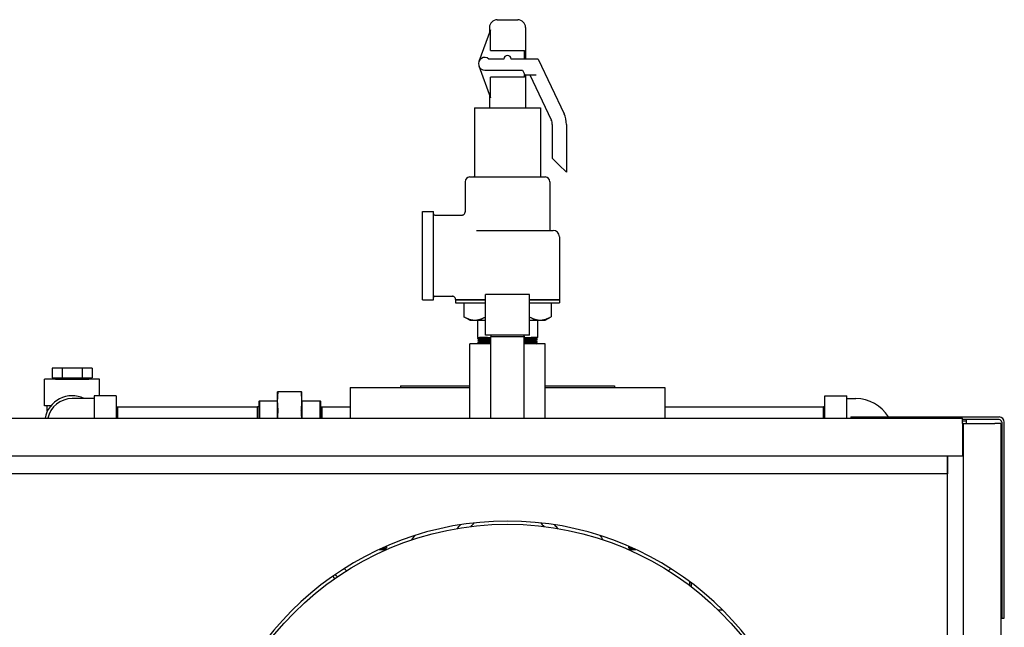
# Model space of a CAD drawing. Header units: inches. Extents: x 12 to 564, y 10 to 374.
# Tile 153 of 158: x 502 to 541, y 189 to 213. Entities that reach past the tile are written whole.
import ezdxf

# ---------------------------------------------------------------- set-up
doc = ezdxf.new("R2010")
doc.units = ezdxf.units.IN
doc.header["$LTSCALE"] = 16
doc.header["$MEASUREMENT"] = 0
doc.layers.add('Visible (ANSI)', color=7, linetype='Continuous', lineweight=30)

msp = doc.modelspace()

# ---------------------------------------------------------------- linework, layer by layer
at = {"layer": 'Visible (ANSI)'}
for p, q in [((520.932, 213.009), (520.932, 212.818)), ((521.245, 213.322), (522.057, 213.322)), ((522.37, 213.009), (522.37, 211.759)), ((520.971, 212.924), (520.51, 211.657)), ((520.971, 212.103), (520.971, 212.924)), ((520.971, 212.103), (522.331, 212.103)), ((522.331, 211.759), (522.331, 212.103)), ((520.51, 211.486), (520.971, 210.219)), ((521.507, 211.759), (520.91, 211.759)), ((522.538, 211.759), (521.795, 211.759)), ((522.87, 211.759), (522.538, 211.759)), ((522.87, 211.759), (523.898, 209.587)), ((520.745, 211.322), (522.245, 211.322)), ((522.331, 211.04), (520.971, 211.04)), ((520.971, 210.219), (520.971, 211.04)), ((522.245, 211.322), (522.334, 211.134)), ((522.331, 211.04), (522.331, 211.139)), ((522.334, 211.134), (522.791, 211.134)), ((522.37, 211.134), (522.37, 209.822)), ((522.543, 211.134), (523.39, 209.347)), ((520.932, 210.326), (520.932, 209.822)), ((520.338, 209.822), (522.963, 209.822)), ((520.338, 209.822), (520.338, 207.103)), ((522.963, 209.822), (522.963, 207.103)), ((523.432, 209.159), (523.432, 207.822)), ((523.995, 209.159), (523.995, 207.259)), ((523.432, 207.822), (523.656, 207.598)), ((523.656, 207.598), (523.695, 207.559)), ((523.695, 207.559), (523.995, 207.259)), ((519.963, 206.884), (519.963, 205.684)), ((520.151, 207.072), (523.151, 207.072)), ((523.338, 206.884), (523.338, 204.978)), ((518.276, 202.197), (518.276, 205.697)), ((518.276, 205.697), (518.713, 205.697)), ((518.713, 202.197), (518.713, 205.697)), ((518.763, 205.559), (519.838, 205.559)), ((520.413, 204.947), (523.463, 204.947)), ((523.713, 204.697), (523.713, 202.202)), ((518.276, 202.197), (518.713, 202.197)), ((518.763, 202.334), (519.463, 202.334)), ((519.588, 202.209), (519.588, 202.202)), ((519.588, 202.202), (520.776, 202.202)), ((519.588, 202.197), (520.776, 202.197)), ((519.588, 202.197), (519.588, 202.072)), ((519.588, 202.072), (520.776, 202.072)), ((519.598, 202.202), (519.598, 202.197)), ((519.919, 202.072), (519.919, 201.518)), ((522.526, 202.404), (520.776, 202.404)), ((520.776, 200.784), (520.776, 202.404)), ((522.526, 200.784), (522.526, 202.404)), ((522.526, 202.202), (523.713, 202.202)), ((522.526, 202.197), (523.713, 202.197)), ((522.526, 202.072), (523.713, 202.072)), ((523.383, 202.072), (523.383, 201.518)), ((523.703, 202.202), (523.703, 202.197)), ((523.713, 202.197), (523.713, 202.072)), ((520.151, 201.384), (519.919, 201.518)), ((520.151, 201.384), (520.352, 201.384)), ((520.352, 201.384), (520.776, 201.384)), ((520.463, 201.353), (520.463, 200.697)), ((522.526, 201.384), (522.95, 201.384)), ((522.838, 201.353), (522.838, 200.697)), ((522.95, 201.384), (523.151, 201.384)), ((523.151, 201.384), (523.383, 201.518)), ((520.463, 200.697), (520.993, 200.697)), ((520.465, 200.654), (520.522, 200.686)), ((520.465, 200.644), (520.465, 200.653)), ((520.524, 200.61), (520.465, 200.644)), ((520.468, 200.557), (520.467, 200.566)), ((520.468, 200.567), (520.524, 200.599)), ((520.527, 200.523), (520.468, 200.557)), ((520.47, 200.47), (520.47, 200.479)), ((520.471, 200.48), (520.527, 200.512)), ((520.51, 200.447), (520.471, 200.47)), ((520.521, 200.697), (520.521, 200.686)), ((520.521, 200.697), (520.521, 200.697)), ((520.524, 200.61), (520.524, 200.599)), ((520.527, 200.523), (520.527, 200.512)), ((522.526, 200.784), (520.776, 200.784)), ((520.995, 200.784), (520.993, 200.721)), ((522.308, 200.721), (520.993, 200.721)), ((520.993, 197.484), (520.993, 200.721)), ((522.306, 200.784), (522.308, 200.721)), ((522.308, 197.484), (522.308, 200.721)), ((522.308, 200.697), (522.838, 200.697)), ((522.832, 200.513), (522.774, 200.479)), ((522.774, 200.479), (522.774, 200.468)), ((522.774, 200.469), (522.812, 200.447)), ((522.835, 200.6), (522.776, 200.566)), ((522.777, 200.566), (522.777, 200.555)), ((522.777, 200.556), (522.833, 200.523)), ((522.838, 200.687), (522.779, 200.653)), ((522.779, 200.653), (522.779, 200.642)), ((522.779, 200.643), (522.835, 200.61)), ((522.833, 200.513), (522.833, 200.523)), ((522.835, 200.6), (522.836, 200.61)), ((522.838, 200.687), (522.838, 200.697)), ((520.993, 200.447), (520.151, 200.447)), ((520.151, 197.484), (520.151, 200.447)), ((523.151, 200.447), (522.308, 200.447)), ((523.151, 197.484), (523.151, 200.447)), ((503.939, 199.476), (503.541, 199.476)), ((503.541, 199.476), (503.541, 199.096)), ((503.939, 199.476), (503.939, 199.096)), ((504.736, 199.476), (503.939, 199.476)), ((504.736, 199.476), (504.736, 199.096)), ((505.134, 199.476), (504.736, 199.476)), ((505.134, 199.476), (505.134, 199.096)), ((505.432, 199.034), (503.242, 199.034)), ((503.242, 197.984), (503.242, 199.034)), ((503.541, 199.096), (503.939, 199.096)), ((503.674, 199.096), (503.674, 199.043)), ((503.674, 199.043), (505.001, 199.043)), ((503.674, 199.034), (503.674, 199.043)), ((503.939, 199.096), (504.736, 199.096)), ((504.736, 199.096), (505.134, 199.096)), ((505.001, 199.096), (505.001, 199.043)), ((505.001, 199.034), (505.001, 199.043)), ((505.432, 198.379), (505.432, 199.034)), ((512.498, 198.534), (512.498, 198.168)), ((513.455, 198.534), (512.517, 198.534)), ((513.473, 198.168), (513.473, 198.534)), ((515.401, 198.714), (520.151, 198.714)), ((515.401, 198.714), (515.401, 197.484)), ((517.401, 198.774), (520.151, 198.774)), ((517.401, 198.774), (517.401, 198.714)), ((523.151, 198.774), (525.901, 198.774)), ((523.151, 198.714), (527.901, 198.714)), ((525.901, 198.774), (525.901, 198.714)), ((527.901, 198.714), (527.901, 197.484)), ((504.862, 198.269), (504.337, 198.269)), ((505.212, 198.269), (504.862, 198.269)), ((505.212, 198.379), (505.212, 197.484)), ((506.087, 198.379), (505.212, 198.379)), ((506.087, 198.379), (506.087, 197.484)), ((511.775, 198.168), (511.791, 198.184)), ((511.775, 197.484), (511.775, 198.168)), ((511.791, 198.184), (511.791, 197.484)), ((511.791, 198.184), (512.498, 198.184)), ((512.498, 198.168), (512.498, 197.484)), ((513.488, 198.184), (513.473, 198.199)), ((513.473, 197.484), (513.473, 198.168)), ((513.488, 197.484), (513.488, 198.184)), ((513.488, 198.184), (514.198, 198.184)), ((514.198, 197.484), (514.198, 198.184)), ((514.213, 198.168), (514.198, 198.184)), ((514.213, 198.168), (514.213, 197.484)), ((534.276, 197.484), (534.276, 198.379)), ((534.276, 198.379), (535.151, 198.379)), ((535.151, 197.484), (535.151, 198.379)), ((535.151, 198.269), (535.501, 198.269)), ((503.495, 197.984), (503.242, 197.984)), ((503.352, 197.761), (503.352, 197.984)), ((506.087, 197.939), (506.15, 197.941)), ((506.15, 197.484), (506.15, 197.941)), ((506.15, 197.941), (511.712, 197.941)), ((511.712, 197.484), (511.712, 197.941)), ((511.775, 197.939), (511.712, 197.941)), ((514.213, 197.939), (514.276, 197.941)), ((514.276, 197.484), (514.276, 197.941)), ((514.276, 197.941), (515.401, 197.941)), ((527.901, 197.941), (534.213, 197.941)), ((534.213, 197.484), (534.213, 197.941)), ((534.276, 197.939), (534.213, 197.941)), ((466.813, 197.484), (539.739, 197.484)), ((535.302, 197.536), (535.302, 197.484)), ((535.302, 197.536), (541.197, 197.536)), ((539.739, 197.274), (539.739, 197.484)), ((541.197, 197.431), (539.739, 197.431)), ((539.739, 197.379), (539.901, 197.379)), ((539.901, 197.379), (539.901, 197.431)), ((539.901, 197.274), (539.901, 197.379)), ((539.771, 197.274), (539.739, 197.274)), ((539.739, 197.274), (539.739, 195.984)), ((539.771, 197.274), (539.771, 89.902)), ((539.771, 197.274), (541.031, 197.274)), ((541.271, 197.274), (541.031, 197.274)), ((541.271, 197.274), (541.271, 89.902)), ((541.302, 197.327), (541.302, 189.536)), ((541.406, 189.536), (541.406, 197.327)), ((539.739, 195.984), (466.813, 195.984)), ((539.151, 89.902), (539.151, 195.984)), ((539.151, 195.984), (539.151, 195.274)), ((539.151, 195.274), (467.401, 195.274)), ((516.55, 192.274), (516.855, 192.274)), ((516.57, 192.284), (516.814, 192.284)), ((516.687, 192.337), (516.841, 192.337)), ((516.814, 192.337), (516.814, 192.284)), ((516.814, 192.274), (516.814, 192.284)), ((516.841, 192.405), (516.841, 192.337)), ((526.447, 192.274), (526.751, 192.274)), ((526.461, 192.405), (526.461, 192.337)), ((526.461, 192.337), (526.614, 192.337)), ((526.488, 192.337), (526.488, 192.284)), ((526.488, 192.284), (526.732, 192.284)), ((526.488, 192.274), (526.488, 192.284)), ((515.16, 191.516), (515.25, 191.425)), ((528.051, 191.425), (528.142, 191.516)), ((514.78, 191.113), (514.708, 191.215)), ((528.901, 190.837), (528.901, 190.993)), ((528.963, 190.789), (528.963, 190.946)), ((530.028, 189.867), (530.206, 189.867)), ((541.302, 189.536), (541.406, 189.536))]:
    msp.add_line(p, q, dxfattribs=at)
msp.add_circle((521.651, 181.274), 12, dxfattribs=at)
for centre, radius, start, end in [((521.245, 213.009), 0.312, 90, 180), ((522.057, 213.009), 0.312, 0, 90), ((520.745, 211.572), 0.25, 48.5904, 270), ((521.651, 211.759), 0.144, 0, 180), ((522.995, 209.159), 1, 0, 25.3462), ((522.995, 209.159), 0.438, 0, 25.3462), ((520.151, 206.884), 0.188, 90, 180), ((520.307, 207.103), 0.0312, 270, 0), ((522.995, 207.103), 0.0312, 180, 270), ((523.151, 206.884), 0.188, 0, 90), ((518.763, 205.609), 0.05, 180, 270), ((523.37, 204.978), 0.0313, 180, 270), ((523.463, 204.697), 0.25, 0, 90), ((518.763, 202.284), 0.05, 90, 180), ((520.432, 201.353), 0.0313, 0, 90), ((522.87, 201.353), 0.0313, 90, 180), ((504.337, 197.284), 1.095, 64.1581, 169.4866), ((504.337, 197.284), 0.985, 90, 168.3028), ((535.501, 196.759), 1.51, 30.9617, 90), ((541.197, 197.327), 0.209, 0, 90), ((541.197, 197.327), 0.105, 0, 90), ((521.651, 181.274), 12.125, 289.2625, 250.7375)]:
    msp.add_arc(centre, radius, start, end, dxfattribs=at)
for centre, major_axis, ratio, start_param, end_param in [((521.358, 200.48), (-0.888, -0.001), 0.01347, 6.170441, 6.283864), ((521.944, 200.522), (-0.889, -0.001), 0.013454, 3.028011, 3.141432)]:
    msp.add_ellipse(centre, major_axis=major_axis, ratio=ratio, start_param=start_param, end_param=end_param, dxfattribs=at)
for points, knots in [([(519.838, 205.559), (519.852, 205.559), (519.866, 205.561), (519.891, 205.57), (519.904, 205.577), (519.925, 205.593), (519.935, 205.603), (519.95, 205.626), (519.955, 205.638), (519.962, 205.662), (519.963, 205.673), (519.963, 205.684)], [0, 0, 0, 0, 0.1028388, 0.1028388, 0.2060566, 0.2060566, 0.3092606, 0.3092606, 0.4124652, 0.4124652, 0.4966442, 0.4966442, 0.4966442, 0.4966442]), ([(519.588, 202.209), (519.588, 202.223), (519.586, 202.236), (519.578, 202.262), (519.571, 202.274), (519.555, 202.296), (519.544, 202.305), (519.522, 202.321), (519.509, 202.326), (519.486, 202.333), (519.474, 202.334), (519.463, 202.334)], [0, 0, 0, 0, 0.1028388, 0.1028388, 0.2060566, 0.2060566, 0.3092606, 0.3092606, 0.4124652, 0.4124652, 0.4966446, 0.4966446, 0.4966446, 0.4966446]), ([(520.605, 200.66), (520.559, 200.659), (520.524, 200.658), (520.477, 200.656), (520.465, 200.654), (520.465, 200.653)], [0, 0, 0, 0, 0.2777778, 0.2777778, 0.5555556, 0.5555556, 0.5555556, 0.5555556]), ([(520.465, 200.644), (520.465, 200.644), (520.465, 200.644), (520.466, 200.644), (520.467, 200.645), (520.471, 200.645), (520.475, 200.646), (520.485, 200.646), (520.491, 200.647), (520.504, 200.647), (520.511, 200.648), (520.53, 200.648), (520.544, 200.649), (520.572, 200.65), (520.586, 200.65), (520.614, 200.651), (520.629, 200.651), (520.655, 200.652), (520.666, 200.652), (520.689, 200.652), (520.702, 200.653), (520.737, 200.653), (520.76, 200.654), (520.804, 200.655), (520.824, 200.655), (520.864, 200.655), (520.884, 200.656), (520.933, 200.657), (520.963, 200.657), (520.993, 200.657)], [84.653911, 84.653911, 84.653911, 84.653911, 84.768271, 84.768271, 84.933447, 84.933447, 85.202892, 85.202892, 85.420742, 85.420742, 85.620324, 85.620324, 85.927821, 85.927821, 86.16798, 86.16798, 86.396246, 86.396246, 86.542632, 86.542632, 86.707532, 86.707532, 86.977066, 86.977066, 87.194759, 87.194759, 87.395074, 87.395074, 87.6759, 87.6759, 87.6759, 87.6759]), ([(520.667, 200.574), (520.602, 200.573), (520.552, 200.572), (520.485, 200.569), (520.467, 200.568), (520.467, 200.566)], [0, 0, 0, 0, 0.5, 0.5, 1, 1, 1, 1]), ([(520.468, 200.557), (520.468, 200.557), (520.468, 200.557), (520.47, 200.558), (520.472, 200.558), (520.478, 200.559), (520.485, 200.559), (520.5, 200.56), (520.507, 200.56), (520.525, 200.561), (520.534, 200.562), (520.552, 200.562), (520.559, 200.562), (520.575, 200.563), (520.585, 200.563), (520.61, 200.564), (520.627, 200.564), (520.661, 200.565), (520.677, 200.565), (520.709, 200.566), (520.725, 200.566), (520.767, 200.567), (520.794, 200.567), (520.846, 200.568), (520.869, 200.569), (520.917, 200.569), (520.94, 200.57), (520.974, 200.57), (520.984, 200.57), (520.993, 200.57)], [65.751914, 65.751914, 65.751914, 65.751914, 65.930294, 65.930294, 66.126212, 66.126212, 66.434152, 66.434152, 66.674443, 66.674443, 66.903909, 66.903909, 67.048578, 67.048578, 67.217642, 67.217642, 67.481656, 67.481656, 67.700148, 67.700148, 67.896286, 67.896286, 68.204174, 68.204174, 68.444449, 68.444449, 68.673783, 68.673783, 68.761819, 68.761819, 68.761819, 68.761819]), ([(520.471, 200.47), (520.47, 200.47), (520.47, 200.47), (520.472, 200.471), (520.474, 200.471), (520.481, 200.472), (520.485, 200.472), (520.492, 200.473), (520.496, 200.473), (520.507, 200.473), (520.516, 200.474), (520.536, 200.475), (520.547, 200.475), (520.57, 200.476), (520.582, 200.476), (520.604, 200.477), (520.613, 200.477), (520.635, 200.477), (520.648, 200.478), (520.678, 200.478), (520.696, 200.479), (520.733, 200.479), (520.751, 200.48), (520.787, 200.48), (520.804, 200.481), (520.85, 200.481), (520.88, 200.482), (520.936, 200.483), (520.962, 200.483), (520.99, 200.483), (520.992, 200.483), (520.993, 200.483)], [46.896813, 46.896813, 46.896813, 46.896813, 47.039823, 47.039823, 47.310688, 47.310688, 47.48528, 47.48528, 47.628947, 47.628947, 47.884466, 47.884466, 48.126491, 48.126491, 48.349694, 48.349694, 48.496321, 48.496321, 48.68501, 48.68501, 48.922512, 48.922512, 49.142943, 49.142943, 49.330646, 49.330646, 49.637935, 49.637935, 49.878258, 49.878258, 49.895481, 49.895481, 49.895481, 49.895481]), ([(520.738, 200.489), (520.664, 200.488), (520.604, 200.486), (520.516, 200.483), (520.487, 200.482), (520.476, 200.481)], [0, 0, 0, 0, 0.5, 0.5, 1, 1, 1, 1]), ([(520.852, 200.697), (520.773, 200.695), (520.707, 200.694), (520.654, 200.693), (520.602, 200.691), (520.564, 200.69), (520.543, 200.689), (520.53, 200.688), (520.523, 200.687), (520.522, 200.686)], [0.03125, 0.03125, 0.03125, 0.03125, 0.03515625, 0.03515625, 0.03515625, 0.0390625, 0.0390625, 0.0390625, 0.0413815, 0.0413815, 0.0413815, 0.0413815]), ([(520.993, 200.623), (520.974, 200.623), (520.954, 200.622), (520.85, 200.621), (520.775, 200.619), (520.652, 200.617), (520.604, 200.615), (520.54, 200.613), (520.524, 200.611), (520.524, 200.61)], [0.11242534, 0.11242534, 0.11242534, 0.11242534, 0.11328125, 0.11328125, 0.1171875, 0.1171875, 0.12109375, 0.12109375, 0.12499496, 0.12499496, 0.12499496, 0.12499496]), ([(520.993, 200.612), (520.974, 200.612), (520.954, 200.611), (520.936, 200.611), (520.85, 200.61), (520.775, 200.608), (520.714, 200.607), (520.652, 200.606), (520.604, 200.604), (520.572, 200.603), (520.543, 200.602), (520.526, 200.6), (520.524, 200.599)], [0.11242534, 0.11242534, 0.11242534, 0.11242534, 0.11328125, 0.11328125, 0.11328125, 0.1171875, 0.1171875, 0.1171875, 0.12109375, 0.12109375, 0.12109375, 0.12471449, 0.12471449, 0.12471449, 0.12471449]), ([(520.993, 200.536), (520.915, 200.535), (520.843, 200.534), (520.712, 200.531), (520.654, 200.53), (520.57, 200.527), (520.543, 200.526), (520.528, 200.524), (520.527, 200.523), (520.527, 200.523)], [0.19578158, 0.19578158, 0.19578158, 0.19578158, 0.19921875, 0.19921875, 0.203125, 0.203125, 0.20703125, 0.20703125, 0.20832615, 0.20832615, 0.20832615, 0.20832615]), ([(520.993, 200.525), (520.915, 200.524), (520.843, 200.523), (520.782, 200.521), (520.712, 200.52), (520.654, 200.519), (520.612, 200.517), (520.57, 200.516), (520.543, 200.515), (520.532, 200.513), (520.529, 200.513), (520.528, 200.513), (520.527, 200.512)], [0.19578158, 0.19578158, 0.19578158, 0.19578158, 0.19921875, 0.19921875, 0.19921875, 0.203125, 0.203125, 0.203125, 0.20703125, 0.20703125, 0.20703125, 0.20804291, 0.20804291, 0.20804291, 0.20804291]), ([(522.638, 200.689), (522.573, 200.687), (522.494, 200.686), (522.373, 200.684), (522.341, 200.684), (522.308, 200.683)], [0, 0, 0, 0, 0.5, 0.5, 0.6700947, 0.6700947, 0.6700947, 0.6700947]), ([(522.308, 200.674), (522.312, 200.674), (522.316, 200.674), (522.346, 200.674), (522.372, 200.675), (522.42, 200.675), (522.442, 200.676), (522.478, 200.676), (522.492, 200.676), (522.52, 200.677), (522.535, 200.677), (522.572, 200.678), (522.594, 200.678), (522.631, 200.679), (522.647, 200.679), (522.676, 200.68), (522.689, 200.68), (522.724, 200.681), (522.743, 200.682), (522.773, 200.683), (522.784, 200.683), (522.803, 200.684), (522.811, 200.684), (522.824, 200.685), (522.83, 200.686), (522.836, 200.686), (522.838, 200.687), (522.838, 200.687), (522.838, 200.687), (522.838, 200.687)], [91.21641, 91.21641, 91.21641, 91.21641, 91.253277, 91.253277, 91.493412, 91.493412, 91.72146, 91.72146, 91.868215, 91.868215, 92.032221, 92.032221, 92.301359, 92.301359, 92.518337, 92.518337, 92.721799, 92.721799, 93.084477, 93.084477, 93.359794, 93.359794, 93.610528, 93.610528, 93.918855, 93.918855, 94.159034, 94.159034, 94.182481, 94.182481, 94.182481, 94.182481]), ([(522.779, 200.653), (522.778, 200.652), (522.77, 200.651), (522.736, 200.649), (522.698, 200.648), (522.594, 200.645), (522.527, 200.644), (522.405, 200.642), (522.358, 200.641), (522.308, 200.64)], [0.08360869, 0.08360869, 0.08360869, 0.08360869, 0.0859375, 0.0859375, 0.08984375, 0.08984375, 0.09375, 0.09375, 0.09591241, 0.09591241, 0.09591241, 0.09591241]), ([(522.779, 200.642), (522.779, 200.641), (522.772, 200.641), (522.757, 200.64), (522.736, 200.638), (522.698, 200.637), (522.646, 200.636), (522.594, 200.634), (522.527, 200.633), (522.449, 200.632), (522.405, 200.631), (522.358, 200.63), (522.308, 200.629)], [0.08332617, 0.08332617, 0.08332617, 0.08332617, 0.0859375, 0.0859375, 0.0859375, 0.08984375, 0.08984375, 0.08984375, 0.09375, 0.09375, 0.09375, 0.09591241, 0.09591241, 0.09591241, 0.09591241]), ([(522.308, 200.587), (522.315, 200.587), (522.321, 200.587), (522.345, 200.587), (522.363, 200.588), (522.408, 200.588), (522.434, 200.589), (522.481, 200.589), (522.501, 200.59), (522.538, 200.59), (522.555, 200.591), (522.597, 200.591), (522.62, 200.592), (522.66, 200.593), (522.676, 200.593), (522.705, 200.594), (522.719, 200.594), (522.739, 200.595), (522.746, 200.595), (522.761, 200.595), (522.769, 200.596), (522.787, 200.596), (522.796, 200.597), (522.811, 200.597), (522.816, 200.598), (522.825, 200.598), (522.828, 200.599), (522.834, 200.599), (522.835, 200.6), (522.835, 200.6)], [72.302489, 72.302489, 72.302489, 72.302489, 72.359912, 72.359912, 72.527565, 72.527565, 72.794058, 72.794058, 73.012524, 73.012524, 73.209007, 73.209007, 73.516672, 73.516672, 73.756901, 73.756901, 73.985773, 73.985773, 74.131216, 74.131216, 74.298428, 74.298428, 74.565618, 74.565618, 74.784044, 74.784044, 74.980769, 74.980769, 75.256371, 75.256371, 75.256371, 75.256371]), ([(522.776, 200.566), (522.776, 200.566), (522.774, 200.565), (522.76, 200.564), (522.733, 200.562), (522.648, 200.56), (522.591, 200.558), (522.459, 200.556), (522.387, 200.554), (522.308, 200.553)], [0.16694659, 0.16694659, 0.16694659, 0.16694659, 0.16796875, 0.16796875, 0.171875, 0.171875, 0.17578125, 0.17578125, 0.17922299, 0.17922299, 0.17922299, 0.17922299]), ([(522.777, 200.555), (522.777, 200.555), (522.775, 200.555), (522.771, 200.554), (522.76, 200.553), (522.733, 200.551), (522.691, 200.55), (522.648, 200.549), (522.591, 200.547), (522.521, 200.546), (522.459, 200.545), (522.387, 200.544), (522.308, 200.542)], [0.16666367, 0.16666367, 0.16666367, 0.16666367, 0.16796875, 0.16796875, 0.16796875, 0.171875, 0.171875, 0.171875, 0.17578125, 0.17578125, 0.17578125, 0.17922299, 0.17922299, 0.17922299, 0.17922299]), ([(522.308, 200.5), (522.321, 200.5), (522.333, 200.5), (522.366, 200.501), (522.387, 200.501), (522.438, 200.502), (522.467, 200.502), (522.518, 200.503), (522.539, 200.503), (522.579, 200.504), (522.597, 200.504), (522.626, 200.505), (522.636, 200.505), (522.658, 200.506), (522.67, 200.506), (522.698, 200.507), (522.713, 200.507), (522.739, 200.508), (522.75, 200.508), (522.769, 200.509), (522.777, 200.509), (522.797, 200.51), (522.808, 200.51), (522.822, 200.511), (522.826, 200.512), (522.832, 200.513), (522.833, 200.513), (522.833, 200.513)], [53.436382, 53.436382, 53.436382, 53.436382, 53.549945, 53.549945, 53.747572, 53.747572, 54.055935, 54.055935, 54.296365, 54.296365, 54.52713, 54.52713, 54.670277, 54.670277, 54.843229, 54.843229, 55.099593, 55.099593, 55.317792, 55.317792, 55.514583, 55.514583, 55.87383, 55.87383, 56.148576, 56.148576, 56.378211, 56.378211, 56.378211, 56.378211]), ([(522.774, 200.479), (522.771, 200.478), (522.755, 200.477), (522.693, 200.474), (522.646, 200.473), (522.523, 200.47), (522.448, 200.468), (522.345, 200.467), (522.327, 200.467), (522.308, 200.466)], [0.25027642, 0.25027642, 0.25027642, 0.25027642, 0.25390625, 0.25390625, 0.2578125, 0.2578125, 0.26171875, 0.26171875, 0.26253325, 0.26253325, 0.26253325, 0.26253325]), ([(522.774, 200.468), (522.774, 200.468), (522.774, 200.468), (522.774, 200.468), (522.774, 200.467), (522.757, 200.466), (522.725, 200.464), (522.693, 200.463), (522.646, 200.462), (522.584, 200.46), (522.523, 200.459), (522.448, 200.458), (522.363, 200.456), (522.345, 200.456), (522.327, 200.456), (522.308, 200.455)], [0.24999495, 0.24999495, 0.24999495, 0.24999495, 0.25, 0.25, 0.25, 0.25390625, 0.25390625, 0.25390625, 0.2578125, 0.2578125, 0.2578125, 0.26171875, 0.26171875, 0.26171875, 0.26253325, 0.26253325, 0.26253325, 0.26253325]), ([(522.827, 200.521), (522.816, 200.52), (522.787, 200.519), (522.698, 200.516), (522.638, 200.515), (522.564, 200.513)], [0, 0, 0, 0, 0.5, 0.5, 1, 1, 1, 1]), ([(522.838, 200.697), (522.838, 200.695), (522.821, 200.694), (522.787, 200.693), (522.753, 200.691), (522.703, 200.69), (522.638, 200.689)], [0, 0, 0, 0, 0.5, 0.5, 0.5, 1, 1, 1, 1]), ([(520.993, 200.449), (520.945, 200.448), (520.9, 200.447), (520.858, 200.447), (520.858, 200.447), (520.858, 200.447)], [0.279138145, 0.279138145, 0.279138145, 0.279138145, 0.28125, 0.28125, 0.281250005, 0.281250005, 0.281250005, 0.281250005]), ([(512.517, 198.534), (512.518, 198.534), (512.519, 198.53), (512.519, 198.518), (512.518, 198.509), (512.517, 198.497)], [0.39704, 0.39704, 0.39704, 0.39704, 0.5173895, 0.5173895, 0.6377389, 0.6377389, 0.6377389, 0.6377389]), ([(513.455, 198.497), (513.454, 198.509), (513.453, 198.518), (513.453, 198.53), (513.454, 198.534), (513.455, 198.534)], [1.2997286, 1.2997286, 1.2997286, 1.2997286, 1.420078, 1.420078, 1.5404275, 1.5404275, 1.5404275, 1.5404275]), ([(512.517, 197.838), (512.518, 197.826), (512.519, 197.812), (512.519, 197.783), (512.518, 197.766), (512.517, 197.75)], [0.39704, 0.39704, 0.39704, 0.39704, 0.5173895, 0.5173895, 0.6377389, 0.6377389, 0.6377389, 0.6377389]), ([(513.455, 197.75), (513.454, 197.766), (513.453, 197.783), (513.453, 197.812), (513.454, 197.826), (513.455, 197.838)], [1.2997286, 1.2997286, 1.2997286, 1.2997286, 1.420078, 1.420078, 1.5404275, 1.5404275, 1.5404275, 1.5404275])]:
    msp.add_open_spline(points, degree=3, knots=knots, dxfattribs=at)
for points in [[(519.838, 205.559), (519.838, 205.559), (519.838, 205.559), (519.838, 205.559)], [(520.812, 200.664), (520.73, 200.663), (520.66, 200.661), (520.605, 200.66)], [(520.9, 200.579), (520.81, 200.577), (520.731, 200.576), (520.667, 200.574)], [(520.993, 200.493), (520.898, 200.492), (520.811, 200.49), (520.738, 200.489)], [(520.993, 200.667), (520.928, 200.666), (520.867, 200.665), (520.812, 200.664)], [(520.993, 200.58), (520.961, 200.579), (520.93, 200.579), (520.9, 200.579)], [(522.488, 200.599), (522.433, 200.598), (522.373, 200.597), (522.308, 200.596)], [(522.564, 200.513), (522.491, 200.512), (522.405, 200.511), (522.308, 200.509)], [(522.696, 200.603), (522.641, 200.602), (522.571, 200.6), (522.488, 200.599)], [(522.813, 200.607), (522.79, 200.606), (522.751, 200.604), (522.696, 200.603)], [(522.836, 200.61), (522.836, 200.609), (522.828, 200.608), (522.813, 200.607)], [(522.833, 200.523), (522.833, 200.523), (522.833, 200.523), (522.833, 200.523)], [(522.835, 200.61), (522.836, 200.61), (522.836, 200.61), (522.836, 200.61)], [(519.653, 193.107), (519.696, 193.156), (519.738, 193.205), (519.781, 193.254)], [(520.202, 193.187), (520.244, 193.234), (520.287, 193.28), (520.329, 193.327)], [(522.973, 193.327), (523.015, 193.28), (523.057, 193.234), (523.1, 193.187)], [(523.521, 193.254), (523.564, 193.205), (523.606, 193.156), (523.649, 193.107)], [(517.848, 192.656), (517.891, 192.714), (517.933, 192.771), (517.976, 192.829)], [(525.326, 192.829), (525.369, 192.771), (525.411, 192.714), (525.454, 192.656)]]:
    msp.add_open_spline(points, degree=3, dxfattribs=at)
for points, weights in [([(519.919, 201.518), (520.151, 201.384), (520.352, 201.384)], [1.31773173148, 1.41965863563, 1.41965863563]), ([(520.352, 201.384), (520.549, 201.384), (520.776, 201.513)], [1.41965863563, 1.41965863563, 1.32137218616]), ([(522.526, 201.513), (522.753, 201.384), (522.95, 201.384)], [1.32137218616, 1.41965863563, 1.41965863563]), ([(522.95, 201.384), (523.151, 201.384), (523.383, 201.518)], [1.41965863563, 1.41965863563, 1.31773173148]), ([(512.498, 198.534), (512.498, 198.534), (512.517, 198.534)], [1, 1.05512060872, 1.07707509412]), ([(513.455, 198.534), (513.473, 198.534), (513.473, 198.534)], [1.07707509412, 1.05512060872, 1]), ([(512.517, 198.497), (512.498, 198.327), (512.498, 198.168)], [1.07707509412, 1.05512060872, 1]), ([(512.498, 198.168), (512.498, 198.008), (512.517, 197.838)], [1, 1.05512060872, 1.07707509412]), ([(513.473, 198.168), (513.473, 198.327), (513.455, 198.497)], [1, 1.05512060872, 1.07707509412]), ([(513.455, 197.838), (513.473, 198.008), (513.473, 198.168)], [1.07707509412, 1.05512060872, 1]), ([(512.517, 197.75), (512.506, 197.613), (512.502, 197.484)], [1.07707509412, 1.06449964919, 1.04104255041]), ([(513.47, 197.484), (513.465, 197.613), (513.455, 197.75)], [1.04104255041, 1.06449964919, 1.07707509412]), ([(514.792, 191.273), (514.842, 191.231), (514.891, 191.189)], [1.00067712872, 1.00075004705, 1.00079399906])]:
    msp.add_rational_spline(points, weights, degree=2, dxfattribs=at)

doc.saveas('drawing.dxf')
